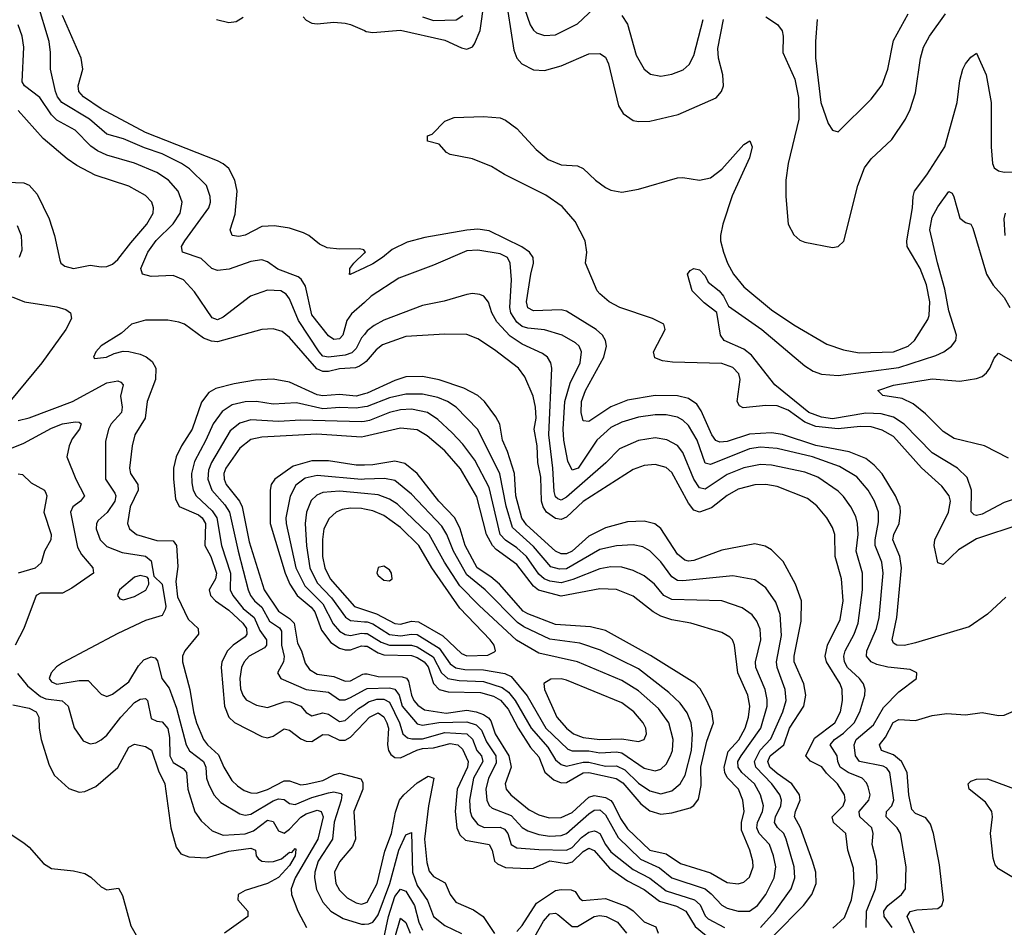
# Model space of a CAD drawing. Header units: inches. Extents: x 1305375 to 1407406, y 744550 to 841633.
# Tile 202 of 256: x 1328755 to 1332310, y 824291 to 827569. Entities that reach past the tile are written whole.
import ezdxf

# ---------------------------------------------------------------- set-up
doc = ezdxf.new("R2010")
doc.units = ezdxf.units.IN
doc.header["$MEASUREMENT"] = 0
doc.layers.add('B3822', color=7, linetype='Continuous')
doc.layers.add('B3832', color=7, linetype='Continuous')

msp = doc.modelspace()

# ---------------------------------------------------------------- linework, layer by layer
at = {"layer": 'B3822', "color": 5}
for points, elevation in [([(1330000, 826547.8), (1329953.8, 826506.2), (1329937, 826483), (1329922.6, 826430), (1329910, 826416), (1329890, 826414.3), (1329870, 826426.9), (1329810, 826503), (1329787.1, 826607.1), (1329772.1, 826632.1), (1329760.5, 826640.5), (1329687.9, 826667.9), (1329650, 826694.3), (1329630, 826701.5), (1329590, 826695.4), (1329512.1, 826667.9), (1329470, 826663.3), (1329449.3, 826670), (1329410, 826706.1), (1329343.1, 826730), (1329339.8, 826750), (1329351.2, 826770), (1329438.8, 826890), (1329444.6, 826910), (1329443.2, 826930), (1329429.9, 826970), (1329368.1, 827030), (1329339.6, 827050), (1329270, 827084.6), (1329205.7, 827105.7), (1329130, 827138.3), (1329070, 827155.7), (1329007.2, 827210), (1328906.9, 827270), (1328891.9, 827290), (1328884.2, 827310), (1328866.2, 827390), (1328866.4, 827450), (1328861.4, 827490), (1328819.7, 827630)], 1340), ([(1330000, 826734.8), (1329997.8, 826737.8), (1329981.7, 826741.7), (1329910, 826740.1), (1329865.4, 826745.4), (1329837.9, 826757.9), (1329799, 826790), (1329779.6, 826799.6), (1329730, 826815.8), (1329675, 826825), (1329630, 826822.3), (1329570, 826790.7), (1329546.4, 826786.4), (1329522.7, 826790), (1329515.8, 826810), (1329533.6, 826866.4), (1329540.4, 826950), (1329532.1, 826990), (1329510, 827031.1), (1329490, 827048.8), (1329470, 827059), (1329210, 827161.2), (1329050, 827247), (1328986.1, 827290), (1328969.2, 827310), (1328966.4, 827330), (1328983.2, 827390), (1328977, 827430), (1328910, 827584.2)], 1320), ([(1329465.7, 827570), (1329510, 827558.6), (1329537.5, 827562.5), (1329562.2, 827577.8)], 1320), ([(1329779, 827579), (1329790, 827567), (1329810, 827556.6), (1329830, 827554.3), (1329890, 827559.7), (1329930, 827556.6), (1329950, 827552.1), (1330000, 827529.9)], 1320), ([(1330000, 826432.2), (1329990, 826419.5), (1329970, 826381.9), (1329954.5, 826365.5), (1329930, 826357.5), (1329870, 826349.9), (1329850, 826353.7), (1329836.9, 826370), (1329762.2, 826482.2), (1329730, 826561), (1329717.3, 826577.3), (1329697.8, 826590), (1329650, 826592.1), (1329588.9, 826571.1), (1329490, 826494.8), (1329470, 826484.8), (1329450, 826491.8), (1329386.1, 826586.1), (1329347.1, 826630), (1329310, 826645.2), (1329230, 826642), (1329198.2, 826650), (1329192.3, 826670), (1329218.4, 826730), (1329247.9, 826772.1), (1329310, 826832.3), (1329334.9, 826870), (1329341.5, 826910), (1329327.7, 826950), (1329292.5, 826990), (1329250, 827017.7), (1329170, 827051), (1329070, 827079.9), (1329035.8, 827095.8), (1329012.8, 827112.8), (1328956.1, 827170), (1328890, 827206.6), (1328870, 827225.3), (1328828, 827288), (1328772.2, 827330), (1328764.8, 827344.8), (1328769.9, 827470), (1328764.5, 827510), (1328750, 827551)], 1360), ([(1328710, 826982.4), (1328770, 826979.7), (1328790, 826971.1), (1328818.4, 826938.4), (1328861.7, 826850), (1328881.5, 826790), (1328900.4, 826700.4), (1328904.2, 826690), (1328918.6, 826678.6), (1328950, 826670.3), (1329010, 826682.8), (1329050, 826676.2), (1329070, 826678.2), (1329090, 826686.2), (1329110, 826702.6), (1329156.3, 826763.7), (1329214.9, 826830), (1329237.5, 826870), (1329238.9, 826890), (1329232, 826910), (1329210, 826934.7), (1329150, 826967.6), (1329027.5, 827007.5), (1328962.1, 827042.1), (1328926.7, 827066.7), (1328840.5, 827140.5), (1328750, 827240.8)], 1380), ([(1328745.7, 826825.7), (1328760.1, 826790), (1328763.4, 826736.6), (1328753.4, 826710)], 1360), ([(1330000, 826673.3), (1329948.7, 826648.7), (1329944, 826650), (1329947.6, 826652.4), (1329947.6, 826670), (1329961.5, 826690), (1330000, 826726.6)], 1320), ([(1328728.5, 826568.5), (1328773, 826550), (1328890, 826532.3), (1328922.2, 826522.2), (1328939.2, 826510), (1328942.3, 826490), (1328921.7, 826450), (1328835, 826330), (1328719.8, 826190)], 1360), ([(1330000, 826329.9), (1329982.4, 826317.6), (1329968, 826312), (1329910, 826308.5), (1329870, 826298.8), (1329850, 826298.6), (1329827.7, 826307.7), (1329730, 826421.9), (1329702.5, 826442.5), (1329670, 826452.8), (1329630, 826450.4), (1329470, 826405.4), (1329447.8, 826407.8), (1329418.6, 826418.6), (1329350, 826469.1), (1329330, 826477.2), (1329290, 826483.4), (1329210, 826484), (1329159.5, 826470), (1329123.4, 826436.6), (1329050, 826391), (1329030.6, 826370), (1329022, 826350), (1329025.3, 826345.3), (1329068.7, 826350), (1329096.2, 826363.8), (1329128.5, 826371.5), (1329150, 826371.3), (1329190, 826361.7), (1329211.5, 826351.5), (1329234.2, 826334.2), (1329246.7, 826310), (1329245.3, 826270), (1329216, 826190), (1329208, 826130), (1329171.6, 826070), (1329160.9, 826030), (1329152.2, 825950), (1329156, 825930), (1329181.8, 825890), (1329182.7, 825870), (1329154.8, 825810), (1329145.2, 825750), (1329151.5, 825730), (1329177.6, 825710), (1329250, 825688.3), (1329310, 825686.5), (1329322.1, 825670), (1329326.3, 825593.7), (1329319.5, 825540.5), (1329324.6, 825484.6), (1329363.6, 825403.6), (1329399.8, 825370), (1329400.4, 825350), (1329351.7, 825290), (1329343, 825270), (1329343.3, 825250), (1329370, 825150.3), (1329383.2, 825070), (1329394.2, 825030), (1329419.4, 824970), (1329433.8, 824950), (1329473.6, 824913.6), (1329492.8, 824870), (1329521.8, 824821.8), (1329541.7, 824801.7), (1329565.9, 824785.9), (1329590, 824776.4), (1329610, 824775.3), (1329650, 824788.7), (1329710, 824820.7), (1329730, 824819.7), (1329770, 824805.9), (1329790, 824807.8), (1329850, 824821.2), (1329890, 824842.4), (1329910, 824848), (1329987.2, 824827.2), (1329993.8, 824813.8), (1329993.8, 824790), (1329961.6, 824710), (1329968.2, 824610), (1329957.1, 824582.9), (1329910, 824528.3), (1329892, 824490), (1329897.4, 824450), (1329910, 824425.5), (1329937.3, 824397.3), (1329970, 824379.3), (1329990, 824375.3), (1330000, 824379)], 1380), ([(1328750, 826122), (1328790, 826131.3), (1328946.3, 826190), (1329070, 826257.4), (1329110, 826265), (1329120.4, 826260.4), (1329128.4, 826250), (1329119, 826210), (1329125.5, 826170), (1329122.5, 826150), (1329085.4, 826110), (1329075.5, 826090), (1329065.4, 826045.4), (1329064.9, 825910), (1329099.2, 825859.2), (1329102.2, 825850), (1329098.6, 825830), (1329071.2, 825788.8), (1329039.2, 825760.8), (1329032.5, 825750), (1329031.2, 825730), (1329045.4, 825690), (1329070, 825666), (1329125.3, 825645.3), (1329210, 825631.8), (1329230, 825614.5), (1329239.3, 825559.3), (1329270.1, 825529.9), (1329282.6, 825450), (1329280.7, 825439.3), (1329270, 825417.6), (1329210, 825398.7), (1329110, 825352), (1328910, 825246.9), (1328888.2, 825231.8), (1328868.7, 825210), (1328862, 825190), (1328870, 825178), (1328890, 825169.1), (1328970, 825183.2), (1329003, 825183), (1329050, 825132.9), (1329070, 825125.4), (1329090, 825133.4), (1329150, 825178), (1329184.3, 825235.7), (1329203, 825257), (1329230, 825267.6), (1329244.5, 825264.5), (1329253.5, 825253.5), (1329268.6, 825190), (1329294.6, 825154.6), (1329322.1, 825082.1), (1329356.6, 824950), (1329368.5, 824928.5), (1329419.5, 824890), (1329427.6, 824870), (1329430.1, 824830.1), (1329437.5, 824810), (1329456.6, 824770), (1329481.6, 824741.6), (1329550, 824701.4), (1329570, 824696), (1329590, 824699.5), (1329670, 824747.9), (1329690, 824755), (1329710, 824753), (1329730, 824738), (1329750, 824735.1), (1329810, 824759.7), (1329870, 824776.7), (1329890, 824781), (1329914.5, 824774.5), (1329918.1, 824770), (1329916.5, 824750), (1329890.8, 824670.8), (1329885.2, 824610), (1329833.2, 824530), (1329820.8, 824490), (1329819.9, 824470), (1329827.6, 824427.6), (1329850, 824381.5), (1329878.9, 824350), (1329923.4, 824323.4), (1329990, 824302.4), (1330000, 824303.1)], 1360), ([(1330000, 826217.6), (1329970, 826209.7), (1329910, 826215.6), (1329850, 826210.2), (1329830, 826214.7), (1329730, 826259.6), (1329670, 826270.3), (1329607.2, 826267.2), (1329530, 826254.4), (1329463.2, 826236.8), (1329437.9, 826222.1), (1329411.7, 826188.3), (1329377.9, 826090), (1329339.2, 826030), (1329320.1, 825990), (1329310.1, 825950), (1329310.8, 825910), (1329318.1, 825838.1), (1329331.3, 825811.3), (1329400.7, 825780.7), (1329414.3, 825770), (1329426.2, 825750), (1329423.5, 825670), (1329445.9, 825630), (1329465.4, 825570), (1329462.8, 825550), (1329439, 825510), (1329444.8, 825490), (1329462.3, 825470), (1329510, 825436.5), (1329561.1, 825390), (1329573.8, 825370), (1329575.6, 825350), (1329570, 825339.9), (1329526.3, 825310), (1329505.8, 825290), (1329484.9, 825250), (1329482.9, 825230), (1329494.7, 825090), (1329510.1, 825050.1), (1329531, 825031), (1329630, 824979.8), (1329650, 824976), (1329670, 824981), (1329710, 825007.8), (1329730, 825002.9), (1329770, 824971.8), (1329790, 824963.3), (1329810, 824962.7), (1329850, 824987.3), (1329870, 824986.7), (1329910, 824967.4), (1329930, 824966.7), (1329950, 824978.3), (1330000, 825031.1)], 1420), ([(1330000, 826170.7), (1329970, 826165.8), (1329911.8, 826168.2), (1329850, 826164), (1329754.6, 826185.4), (1329670, 826180.3), (1329610, 826189.6), (1329570, 826189.3), (1329522.3, 826177.7), (1329486.5, 826153.5), (1329453.6, 826110), (1329427.8, 826050), (1329386.6, 825973.4), (1329375.8, 825930), (1329376.5, 825896.5), (1329381.9, 825870), (1329392, 825850), (1329450, 825795.5), (1329466.8, 825770), (1329484.2, 825670), (1329517.1, 825570), (1329515.7, 825510), (1329525, 825490), (1329562.5, 825442.6), (1329602.2, 825410), (1329622.7, 825362.7), (1329646.7, 825330), (1329646.4, 825310), (1329639.1, 825300.9), (1329583.5, 825270), (1329565.6, 825250), (1329556.3, 825230), (1329550.1, 825190), (1329553.1, 825153.1), (1329560.8, 825130), (1329572.7, 825112.7), (1329610, 825093.3), (1329650, 825084.7), (1329710, 825105.3), (1329730, 825106.4), (1329770.5, 825090.5), (1329790, 825066.7), (1329810, 825054.4), (1329850, 825065.8), (1329870, 825060.5), (1329910, 825034.8), (1329930, 825038.7), (1329979, 825081), (1330000, 825095.3)], 1440), ([(1328690, 826007.7), (1328770, 826040.1), (1328870, 826094.4), (1328909.4, 826109.4), (1328956.2, 826116.2), (1328970, 826115.9), (1328976.9, 826110), (1328970.8, 826090), (1328945.2, 826054.8), (1328933.4, 826030), (1328926, 825990), (1328957.7, 825910), (1328988.8, 825850), (1328975, 825830), (1328947.6, 825810), (1328938.9, 825790), (1328964, 825664), (1328978.1, 825638.1), (1329019.3, 825590), (1329021.5, 825570), (1328944.1, 825515.9), (1328910, 825498.5), (1328830, 825497.4), (1328815.3, 825490), (1328769.7, 825370), (1328738.9, 825310)], 1340), ([(1330000, 826118.4), (1329990, 826116.5), (1329770, 826123.2), (1329690, 826117.6), (1329590, 826124), (1329550, 826112), (1329515.2, 826084.8), (1329447.3, 825970), (1329437.5, 825942.5), (1329434.8, 825910), (1329449.4, 825870), (1329496.4, 825816.4), (1329512.6, 825790), (1329544.1, 825650), (1329579.8, 825510), (1329588.5, 825490), (1329603.3, 825470), (1329630, 825447), (1329657.2, 825397.2), (1329693.1, 825373.1), (1329700.3, 825360.3), (1329700.9, 825310), (1329710.4, 825269.6), (1329707.4, 825250), (1329686, 825210), (1329697.7, 825190), (1329790, 825150.4), (1329870, 825140.1), (1329910, 825112.8), (1329930, 825113.1), (1329950, 825121), (1330000, 825148.4)], 1460), ([(1330000, 826064.1), (1329990, 826061.8), (1329828.1, 826071.9), (1329630, 826061.2), (1329590, 826053), (1329550, 826021.9), (1329499.9, 825950), (1329492.6, 825930), (1329493.4, 825910), (1329501.3, 825890), (1329548.8, 825830), (1329559.2, 825810), (1329583.5, 825683.5), (1329637.7, 825510), (1329690, 825433.4), (1329730, 825406.8), (1329746.5, 825390), (1329758, 825318), (1329772.3, 825290), (1329785.6, 825245.6), (1329802.3, 825222.3), (1329830, 825205.5), (1329890, 825197.3), (1329930, 825180.2), (1329950, 825181.6), (1329994, 825206), (1330000, 825206.3)], 1480), ([(1330000, 825960.5), (1329970, 825959.8), (1329870, 825975.7), (1329810, 825975.6), (1329742.8, 825957.2), (1329677, 825910), (1329663.8, 825890), (1329660.3, 825870), (1329659.7, 825750), (1329713.8, 825570), (1329731.3, 825530), (1329756.9, 825490), (1329807.7, 825447.7), (1329821.6, 825430), (1329844.8, 825364.8), (1329879.3, 825319.3), (1329910, 825298.8), (1329930, 825292.8), (1329950, 825293.6), (1329990, 825307.4), (1330000, 825306.8)], 1520), ([(1328750, 825929.1), (1328766, 825926), (1328796.5, 825896.5), (1328844.4, 825870), (1328850, 825859.3), (1328853, 825850), (1328842, 825790), (1328868.9, 825710), (1328867.2, 825690), (1328844.9, 825650), (1328832.3, 825607.7), (1328811.6, 825588.4), (1328749.7, 825570.3)], 1320), ([(1330000, 825909.1), (1329990, 825908.7), (1329830, 825922.9), (1329786.4, 825913.6), (1329752.5, 825887.5), (1329731.5, 825848.5), (1329716.4, 825770), (1329717, 825750), (1329752.8, 825590), (1329784.6, 825524.6), (1329850, 825459.6), (1329887.8, 825387.8), (1329910, 825361.3), (1329930, 825348.3), (1329950, 825345.1), (1329990, 825353.5), (1330000, 825352.9)], 1540), ([(1330000, 825857.9), (1329910, 825866.6), (1329850, 825861.6), (1329827.9, 825852.1), (1329807.6, 825832.4), (1329790.8, 825790), (1329786.4, 825750), (1329791.3, 825668.7), (1329803.5, 825590), (1329830, 825535), (1329880.6, 825480.6), (1329931.2, 825411.2), (1329950, 825399.5), (1330000, 825394.9)], 1560), ([(1330000, 825801.2), (1329990, 825803.4), (1329950, 825805.4), (1329920.2, 825799.8), (1329897.8, 825790), (1329872.5, 825767.5), (1329854.1, 825730), (1329848.2, 825691.8), (1329848.9, 825630), (1329857, 825590), (1329876.2, 825550), (1329963.8, 825450), (1330000, 825437.9)], 1580), ([(1328747.6, 825207.6), (1328783.9, 825163.9), (1328830, 825124.7), (1328850, 825115.9), (1328908.7, 825108.7), (1328930, 825090.2), (1328951.6, 825011.6), (1328984.2, 824964.2), (1329010, 824953.7), (1329030, 824957.8), (1329050, 824968.7), (1329070, 824984.6), (1329121.1, 825050), (1329170, 825103.3), (1329190, 825115.4), (1329210, 825118), (1329217.1, 825110), (1329230, 825045.4), (1329250, 825035.7), (1329270, 825033.2), (1329290, 825009.3), (1329296.6, 824976.6), (1329297.1, 824910), (1329310, 824887), (1329345.4, 824865.4), (1329358.2, 824850), (1329362, 824790), (1329388, 824708), (1329410, 824676.3), (1329450, 824639.4), (1329490, 824623.7), (1329570, 824628.3), (1329600.1, 824639.9), (1329650, 824677.8), (1329670, 824673.2), (1329690, 824639.5), (1329710, 824631.4), (1329730, 824645.4), (1329770, 824688.9), (1329790, 824701.6), (1329830, 824713.9), (1329843.9, 824710), (1329851, 824690), (1329831.8, 824610), (1329749.8, 824470), (1329735.4, 824430), (1329737.1, 824410), (1329760.1, 824350), (1329791.1, 824291.1)], 1340), ([(1328730, 825095.3), (1328790, 825082.8), (1328815, 825070), (1328824.8, 825050), (1328825.9, 825010), (1328833.2, 824970), (1328860, 824880), (1328880.4, 824840.4), (1328933, 824793), (1328970, 824779.8), (1328990, 824781.4), (1329030, 824799.8), (1329110, 824868.7), (1329150, 824942.3), (1329170, 824952.1), (1329210, 824944.8), (1329231.3, 824931.3), (1329256.8, 824856.8), (1329279.9, 824810), (1329300.6, 824650), (1329320.6, 824580.6), (1329336.6, 824556.6), (1329365.9, 824545.9), (1329430, 824542.2), (1329510, 824565.8), (1329590, 824576.6), (1329606.2, 824570), (1329609, 824550), (1329618.2, 824538.2), (1329630.1, 824530.1), (1329652.7, 824527.3), (1329671.5, 824528.5), (1329701.2, 824538.8), (1329730, 824562.1), (1329738, 824562), (1329750, 824575.8), (1329752.5, 824572.5), (1329750.1, 824550), (1329730, 824514.7), (1329690, 824471.1), (1329650, 824449.3), (1329570, 824424.8), (1329544.3, 824410), (1329543.2, 824390), (1329578.8, 824350), (1329578.6, 824330), (1329494.6, 824270)], 1320), ([(1328714.1, 824634.1), (1328770, 824596.8), (1328790, 824580.6), (1328841.2, 824521.2), (1328870, 824503.8), (1328950, 824495.5), (1328990, 824485.3), (1329012.6, 824472.6), (1329050, 824437.8), (1329070, 824426.2), (1329112.5, 824432.5), (1329126.1, 824406.1), (1329156.9, 824296.9), (1329185.9, 824245.9)], 1280)]:
    msp.add_lwpolyline(points, dxfattribs=dict(at, elevation=elevation))
at = {"layer": 'B3822', "color": 5, "elevation": 1360}
msp.add_lwpolyline([(1329190, 825561.2), (1329170, 825555.7), (1329115.8, 825510), (1329108.2, 825490), (1329117.3, 825477.3), (1329130, 825474.3), (1329170, 825486.3), (1329210.9, 825509.1), (1329221.2, 825530), (1329221, 825550), (1329215.9, 825555.9)], close=True, dxfattribs=at)
at = {"layer": 'B3832', "color": 5}
for points, elevation in [([(1330506.7, 827670), (1330539.3, 827459.3), (1330550, 827430.2), (1330568.1, 827410), (1330610, 827387.5), (1330650, 827385.6), (1330710, 827402.6), (1330810, 827446.2), (1330850, 827447.3), (1330870, 827434), (1330880.9, 827410), (1330917.9, 827257.9), (1330934.9, 827230), (1330970, 827205.2), (1330990, 827201), (1331030, 827202.5), (1331132.9, 827227.1), (1331270, 827287), (1331289.8, 827310), (1331296.4, 827330), (1331294.7, 827370), (1331278.6, 827430), (1331275.6, 827464.4), (1331296.5, 827570)], 1320), ([(1330000, 827529.9), (1330006.9, 827526.9), (1330030, 827523), (1330130, 827530.8), (1330290, 827495.4), (1330350, 827466.8), (1330370, 827462.6), (1330390, 827471.5), (1330397.8, 827482.2), (1330418.1, 827530), (1330432, 827632)], 1320), ([(1330578, 827610), (1330598.5, 827550), (1330610, 827531), (1330621.6, 827521.6), (1330650, 827511.4), (1330690, 827514.2), (1330770, 827553.6), (1330830, 827611.1)], 1340), ([(1330210, 827579.7), (1330250, 827565.8), (1330331.5, 827568.5), (1330355.4, 827584.6)], 1340), ([(1330930, 827583.8), (1330950, 827552.4), (1330981.3, 827441.3), (1331010, 827390.3), (1331032.4, 827372.4), (1331070, 827365.2), (1331110, 827372.7), (1331151.5, 827388.5), (1331172.5, 827407.5), (1331190, 827439.5), (1331223.4, 827570)], 1340), ([(1331450, 827578.9), (1331491.7, 827551.7), (1331508.5, 827528.5), (1331512.5, 827510), (1331511.3, 827450), (1331553.8, 827353.8), (1331567.9, 827287.9), (1331568.5, 827210), (1331530.1, 827050.1), (1331521.9, 826990), (1331521.5, 826930), (1331530.2, 826830), (1331550, 826792.4), (1331572.4, 826772.4), (1331590, 826765.3), (1331690, 826746), (1331710, 826750.4), (1331730.7, 826769.3), (1331782, 826970), (1331805.4, 827034.6), (1331830, 827066.8), (1331903.9, 827136.1), (1331953.6, 827210), (1331970, 827244.2), (1331990, 827304.9), (1332007.5, 827430), (1332018.6, 827470), (1332040.2, 827510), (1332097.6, 827590)], 1320), ([(1331634.7, 827570), (1331628.3, 827490), (1331628.9, 827431.1), (1331647.5, 827270), (1331674.6, 827194.6), (1331690, 827170.4), (1331710, 827164.2), (1331830, 827281.5), (1331870, 827333.7), (1331890, 827390.5), (1331910, 827493.7), (1331963.9, 827590)], 1340), ([(1332370, 825747.5), (1332210, 825693.7), (1332145.4, 825654.6), (1332090, 825601.8), (1332070, 825607.8), (1332057.4, 825670), (1332059.3, 825690), (1332109.1, 825790), (1332115.8, 825830), (1332110.9, 825850), (1332084.5, 825884.5), (1332011.1, 825951.1), (1331910, 826063.5), (1331870, 826087.1), (1331830, 826098.8), (1331790, 826100.1), (1331710, 826090.9), (1331630, 826099.5), (1331590, 826115.7), (1331530, 826159.3), (1331490, 826174.6), (1331450, 826175.8), (1331367.9, 826167.9), (1331354.5, 826174.5), (1331345.6, 826190), (1331356.2, 826270), (1331351.7, 826290), (1331330, 826313.4), (1331290, 826327.2), (1331111.9, 826331.9), (1331076.6, 826336.6), (1331048.2, 826348.2), (1331044.4, 826370), (1331085.8, 826450), (1331081.7, 826470), (1331039.7, 826490), (1330922.7, 826530), (1330883.4, 826550), (1330850, 826578.4), (1330840.2, 826590), (1330797.8, 826690), (1330803.4, 826730), (1330797.5, 826770), (1330760.6, 826840.6), (1330714.2, 826894.2), (1330655.6, 826935.6), (1330505.8, 827010), (1330458.7, 827038.7), (1330390, 827066.6), (1330310, 827082), (1330297, 827090), (1330270, 827119.3), (1330228, 827130), (1330228, 827150), (1330244.1, 827155.9), (1330290, 827202.8), (1330323.7, 827216.3), (1330430, 827219.5), (1330490, 827214.3), (1330510, 827205.8), (1330550, 827175.8), (1330620.4, 827100.4), (1330663.8, 827063.8), (1330710, 827044.5), (1330770, 827041.3), (1330790, 827031.6), (1330834, 826990), (1330870, 826963.6), (1330890, 826953.5), (1330930, 826946), (1330990, 826956.4), (1331130, 826998.5), (1331150, 826999.3), (1331210, 826989.5), (1331250, 826998), (1331290.3, 827029.7), (1331370, 827118.3), (1331391.7, 827131.7), (1331399.6, 827110), (1331390.7, 827070.7), (1331327.3, 826932.7), (1331294.3, 826830), (1331285.9, 826790), (1331286.2, 826770), (1331296.8, 826730), (1331311.2, 826690), (1331332.1, 826650), (1331370, 826604.4), (1331470, 826521.7), (1331550, 826467.5), (1331670, 826397), (1331730, 826376.8), (1331786.1, 826366.1), (1331910, 826369), (1331962.9, 826390), (1331986.5, 826410), (1332033.9, 826486.1), (1332038.8, 826501.2), (1332041.2, 826550), (1332030, 826612.1), (1332006.3, 826670), (1331959.2, 826750), (1331958.3, 826770), (1331979.1, 826890), (1331980.9, 826930), (1331986.1, 826950), (1332031, 827009), (1332095.7, 827110), (1332140.5, 827270), (1332149.5, 827350), (1332160.6, 827390), (1332170, 827410.2), (1332190, 827433.4), (1332210, 827447.7), (1332245.2, 827370), (1332263.4, 827270), (1332262.7, 827110), (1332267.4, 827050), (1332274.4, 827034.4), (1332290, 827022.8), (1332310, 827018.6), (1332401, 827021)], 1280), ([(1332390, 825852.2), (1332310, 825826), (1332230, 825783.4), (1332210, 825778.4), (1332201.4, 825781.4), (1332191.2, 825791.2), (1332192.3, 825870), (1332176, 825916), (1332141.3, 825950), (1332050, 826005.3), (1331948.9, 826108.9), (1331910, 826133), (1331866.2, 826146.2), (1331810, 826147.5), (1331690, 826127.7), (1331650, 826133.2), (1331604.5, 826150), (1331482.5, 826250), (1331398.1, 826358.1), (1331370, 826379.7), (1331298.5, 826410), (1331285.8, 826430), (1331272.1, 826512.1), (1331226.2, 826546.2), (1331183.7, 826590), (1331166.6, 826650), (1331176.6, 826663.4), (1331190, 826670.4), (1331210, 826665.5), (1331230, 826644), (1331240.8, 826620.8), (1331280.7, 826590), (1331296.6, 826570), (1331314.2, 826534.2), (1331435.5, 826450), (1331590, 826319.1), (1331620.2, 826300.2), (1331650, 826288.8), (1331710, 826283.8), (1331930, 826313.4), (1332063.6, 826356.4), (1332092, 826370), (1332119.3, 826390), (1332135, 826410), (1332138.3, 826430), (1332110, 826518), (1332096.3, 826596.3), (1332068.7, 826691.3), (1332042, 826810), (1332050, 826855.5), (1332070, 826893), (1332110, 826948.2), (1332122.5, 826942.5), (1332128.8, 826928.8), (1332150, 826852.7), (1332170, 826836.4), (1332190, 826830.5), (1332196.7, 826816.7), (1332246, 826650), (1332269.7, 826609.7), (1332310, 826565.4), (1332330, 826530.2)], 1260), ([(1332314, 826870), (1332308.9, 826850), (1332312.7, 826790)], 1280), ([(1332316, 825484), (1332250, 825422.6), (1332183.5, 825376.5), (1331990, 825318.1), (1331950, 825309.3), (1331922, 825310), (1331910, 825317.8), (1331905, 825330), (1331922.3, 825410), (1331939.1, 825590), (1331933.5, 825630), (1331908, 825690), (1331911.6, 825710), (1331930.7, 825750), (1331936.2, 825790), (1331934.2, 825810), (1331918, 825850), (1331870, 825928.7), (1331840.7, 825960.7), (1331810, 825983.8), (1331750, 826008.4), (1331630, 826030.8), (1331510, 826071.2), (1331470, 826077.6), (1331390, 826072.4), (1331310, 826045.7), (1331283.7, 826043.7), (1331269.2, 826049.2), (1331254.2, 826070), (1331216.1, 826156.1), (1331200.5, 826180.5), (1331170, 826200.5), (1331130, 826210.3), (1331050, 826211.5), (1330950, 826195.3), (1330889.4, 826170.6), (1330810, 826118.2), (1330790, 826120.9), (1330782.5, 826150), (1330783.8, 826190), (1330798.8, 826230), (1330864.5, 826350), (1330874.3, 826390), (1330870.9, 826410.9), (1330859.6, 826430), (1330836.4, 826450), (1330730, 826516.7), (1330710, 826521.2), (1330610, 826517.4), (1330590, 826528.7), (1330585.7, 826550), (1330600.4, 826650), (1330611, 826690), (1330609.1, 826710), (1330595.9, 826730), (1330568.8, 826748.8), (1330450, 826806.3), (1330410, 826812.3), (1330370, 826809), (1330218, 826782), (1330154.2, 826765.8), (1330100.4, 826739.6), (1330065.5, 826710), (1330030, 826687.7), (1330000, 826673.3)], 1320), ([(1331905.5, 824290), (1331876.6, 824330), (1331876, 824350), (1331889.8, 824370.2), (1331939.1, 824410), (1331953.5, 824430), (1331955.8, 824510), (1331935.2, 824630), (1331923.9, 824650), (1331884.3, 824690), (1331885.3, 824710), (1331904.5, 824730), (1331911.5, 824750), (1331897.1, 824850), (1331885.9, 824865.9), (1331873.1, 824873.1), (1331788.2, 824890), (1331773.6, 824910), (1331767.8, 824950), (1331775.3, 824970), (1331837.7, 825022.3), (1331874.8, 825085.2), (1331930, 825141.1), (1331993, 825190), (1331995.1, 825210), (1331970, 825222), (1331890, 825230.8), (1331850, 825240.3), (1331829.9, 825250), (1331813.2, 825270), (1331814.7, 825290), (1331848.9, 825370), (1331858.3, 825410), (1331873.4, 825570), (1331868.4, 825610), (1331844.7, 825670), (1331844.3, 825690), (1331856.1, 825756.1), (1331855.7, 825790), (1331841.9, 825830), (1331819.4, 825870), (1331777.7, 825917.7), (1331715, 825955), (1331618.4, 825990), (1331490, 826020.8), (1331430, 826025.1), (1331390, 826019.1), (1331250, 825962.7), (1331230, 825967.7), (1331201.8, 826050), (1331170, 826102.9), (1331150, 826122.2), (1331130, 826133.5), (1331090, 826142.2), (1331050, 826142.5), (1330990, 826133.1), (1330930, 826115.5), (1330890, 826096), (1330838.9, 826050), (1330771.7, 825950), (1330750, 825941.9), (1330734.2, 825974.2), (1330719.8, 826050), (1330717.7, 826090), (1330723.5, 826190), (1330743.2, 826256.8), (1330779.2, 826330), (1330784.2, 826370), (1330775.4, 826390), (1330762.2, 826402.2), (1330714, 826430), (1330650, 826449.1), (1330590, 826454.9), (1330570, 826460.8), (1330550, 826476.1), (1330528.7, 826510), (1330524.5, 826530), (1330531.4, 826630), (1330526.5, 826690), (1330517, 826710), (1330490, 826723.8), (1330410, 826737.2), (1330370, 826734.6), (1330250, 826682), (1330124.8, 826635.2), (1330024.7, 826570), (1330000, 826547.8)], 1340), ([(1330000, 826726.6), (1330003.6, 826730), (1330000, 826734.8)], 1320), ([(1331812.2, 824290), (1331813.5, 824350), (1331845.4, 824430), (1331851.9, 824470), (1331848.9, 824530), (1331832.9, 824590), (1331836.4, 824630), (1331832.5, 824650), (1331789.4, 824690), (1331786.9, 824706.9), (1331786.7, 824710), (1331821.1, 824750), (1331825.6, 824770), (1331818.4, 824798.4), (1331812.6, 824812.6), (1331797, 824830), (1331746.6, 824850), (1331717.4, 824870), (1331709.3, 824890), (1331707.5, 824910), (1331681.5, 824950), (1331697.5, 824970), (1331730, 824992.1), (1331767.9, 825030), (1331789.2, 825070), (1331806.4, 825130), (1331807.5, 825150), (1331802.2, 825170), (1331787.4, 825190), (1331744.1, 825230), (1331733.7, 825250), (1331731, 825270), (1331735.3, 825290), (1331768.1, 825350), (1331783.4, 825390), (1331798.4, 825510), (1331799, 825570), (1331775.7, 825650), (1331782.3, 825710), (1331780.3, 825750), (1331774.6, 825774.6), (1331756.4, 825810), (1331730, 825847.6), (1331710, 825866.8), (1331637, 825917), (1331590, 825935.4), (1331470, 825960.8), (1331430, 825962.8), (1331370, 825951.2), (1331310, 825926.1), (1331230, 825873), (1331210, 825878), (1331190, 825909.9), (1331150, 826005.6), (1331130.8, 826030.8), (1331092.3, 826052.3), (1331050, 826059.5), (1330990, 826049.5), (1330921.3, 826018.7), (1330871.2, 825968.8), (1330730, 825845.2), (1330710, 825834.1), (1330698.6, 825838.6), (1330690, 825845.7), (1330685.5, 825865.5), (1330680.7, 825950), (1330665.4, 826070), (1330676.9, 826310), (1330673.5, 826330), (1330660.6, 826350), (1330643.3, 826363.3), (1330570, 826396.7), (1330526.4, 826426.4), (1330478, 826478), (1330460.6, 826510), (1330448.4, 826548.4), (1330431, 826571), (1330417.1, 826577.1), (1330390, 826580.2), (1330370, 826577), (1330287.9, 826552.1), (1330210, 826537.3), (1330070, 826484.3), (1330035, 826465), (1330010, 826444.8), (1330000, 826432.2)], 1360), ([(1331691.3, 824288.7), (1331733.2, 824326.8), (1331758.3, 824390), (1331768.2, 824450), (1331765.4, 824505.4), (1331746, 824570), (1331738.6, 824630), (1331694.3, 824670), (1331689.5, 824690), (1331728.2, 824730), (1331735.6, 824750), (1331733, 824770), (1331708.5, 824810), (1331668.4, 824848.4), (1331651.2, 824871.2), (1331610.8, 824890.8), (1331593.7, 824910), (1331625.1, 824974.9), (1331699, 825030), (1331719.3, 825070), (1331726.8, 825110), (1331724.6, 825150), (1331718.1, 825170), (1331668.8, 825250), (1331663.3, 825270), (1331671.5, 825310), (1331717.4, 825402.6), (1331728.2, 825470), (1331723.1, 825550), (1331699.6, 825630), (1331698.2, 825710), (1331690, 825735.6), (1331670, 825770.6), (1331633.9, 825813.9), (1331599.8, 825839.8), (1331490, 825883.5), (1331450, 825890.7), (1331410, 825889.1), (1331350, 825873), (1331310, 825850.3), (1331253.5, 825806.5), (1331210, 825790.7), (1331190, 825798), (1331170, 825822.9), (1331110, 825933.7), (1331090, 825951.6), (1331050, 825963.1), (1331010, 825959.6), (1330970, 825944.5), (1330790, 825828.9), (1330730, 825772.5), (1330710, 825763.6), (1330690, 825767.4), (1330657.8, 825790), (1330645.1, 825810), (1330639.3, 825830), (1330637.1, 825917.1), (1330626.5, 825970), (1330623.7, 826030), (1330612.7, 826090), (1330619.9, 826130), (1330618, 826170), (1330609, 826209), (1330579.5, 826279.5), (1330556.8, 826310), (1330470, 826376.6), (1330410, 826415.9), (1330370, 826431.8), (1330290, 826433.7), (1330150, 826424.8), (1330065.3, 826394.7), (1330043, 826377), (1330005.9, 826334.1), (1330000, 826329.9)], 1380), ([(1332325.9, 825985.9), (1332239.5, 826030), (1332130, 826056.2), (1332090, 826082), (1332025.8, 826145.8), (1331981.9, 826181.9), (1331941.5, 826201.5), (1331871.8, 826211.8), (1331854, 826230), (1331910, 826249.4), (1332050, 826272.6), (1332150, 826264), (1332210, 826272.7), (1332230, 826280.2), (1332246.2, 826293.8), (1332258.4, 826310), (1332273.4, 826346.6), (1332290, 826365.3), (1332410, 826296.4)], 1240), ([(1331478.7, 824261.3), (1331585, 824370), (1331615, 824410), (1331631.1, 824450), (1331629.5, 824490), (1331618.5, 824530), (1331574.5, 824650), (1331553.1, 824690), (1331556.8, 824710), (1331573.9, 824750), (1331570.6, 824770), (1331543.8, 824810), (1331490, 824846.4), (1331464.3, 824870), (1331456.5, 824890), (1331464.9, 824910), (1331514.8, 824950), (1331535.4, 825010), (1331586.5, 825090), (1331594.4, 825130), (1331587.1, 825170), (1331552.3, 825250), (1331551.9, 825270), (1331577.4, 825397.4), (1331577.8, 825470), (1331556.9, 825530), (1331512.6, 825612.6), (1331470, 825654.3), (1331447.3, 825667.3), (1331410, 825675.9), (1331290, 825653.7), (1331190, 825616.2), (1331170, 825613.2), (1331156.7, 825616.7), (1331130, 825638.8), (1331070, 825731.7), (1331048.4, 825748.4), (1331010, 825758.5), (1330950, 825756.2), (1330870, 825733.6), (1330810, 825703.5), (1330750, 825650.2), (1330730, 825640.5), (1330710, 825639.9), (1330690, 825649.3), (1330584.7, 825744.7), (1330568.9, 825768.9), (1330546.2, 825850), (1330541.5, 825930), (1330517.1, 826010), (1330499.1, 826050), (1330488.4, 826108.4), (1330474.4, 826134.4), (1330433.1, 826190), (1330410, 826212.2), (1330358.8, 826238.8), (1330270, 826268.5), (1330210, 826280.6), (1330150, 826279.4), (1330110, 826266.5), (1330010, 826220.2), (1330000, 826217.6)], 1420), ([(1331430, 824290.5), (1331483.6, 824350), (1331541.3, 824430), (1331554.5, 824470), (1331551.3, 824510), (1331523, 824610), (1331513.9, 824630), (1331491.7, 824651.7), (1331480.5, 824670), (1331483.8, 824690), (1331503.3, 824730), (1331505.9, 824750), (1331500.1, 824770), (1331471.3, 824810), (1331413.1, 824870), (1331408.9, 824890), (1331428.4, 824931.6), (1331467.6, 824972.4), (1331511.2, 825070), (1331522.9, 825110), (1331519.4, 825150), (1331490.7, 825230), (1331487.5, 825250), (1331505.4, 825345.4), (1331501, 825421), (1331485.9, 825465.9), (1331450, 825517.8), (1331410, 825546), (1331330, 825560.9), (1331150, 825542.5), (1331130, 825544.3), (1331110, 825557.3), (1331070, 825611.5), (1331030, 825650.4), (1331005.4, 825665.4), (1330970, 825673), (1330910, 825669.5), (1330850, 825655.2), (1330730, 825586.1), (1330704.1, 825584.1), (1330673.4, 825593.4), (1330610, 825666.6), (1330535.3, 825735.3), (1330511.6, 825811.6), (1330489.5, 825929.5), (1330409.3, 826089.3), (1330331.8, 826170), (1330300.6, 826190), (1330264.7, 826204.7), (1330210, 826216.6), (1330150, 826217.1), (1330090, 826203), (1330010, 826172.4), (1330000, 826170.7)], 1440), ([(1330000, 825148.4), (1330010, 825153.9), (1330090, 825156.1), (1330110, 825151.9), (1330125, 825130), (1330136.2, 825090), (1330190, 825026.3), (1330210, 825020.7), (1330268.6, 825031.4), (1330370, 825033.8), (1330403, 825023), (1330423.2, 825003.2), (1330441.4, 824961.4), (1330475, 824910), (1330475.4, 824884.6), (1330447.5, 824830), (1330439, 824790), (1330442.2, 824750), (1330450.7, 824730.7), (1330461.2, 824721.2), (1330530, 824695.1), (1330570, 824651.4), (1330590, 824639.9), (1330630, 824626.4), (1330670, 824620.2), (1330710, 824623.1), (1330730, 824630.4), (1330810, 824700.6), (1330830, 824714), (1330850, 824715), (1330870, 824697.9), (1330915.9, 824615.9), (1330996.9, 824536.9), (1331066, 824506), (1331110.1, 824470), (1331230, 824429.7), (1331252.5, 824412.5), (1331290, 824371), (1331310, 824360.8), (1331350, 824349.2), (1331390, 824349.6), (1331419.4, 824370), (1331450, 824410.1), (1331479.7, 824470), (1331485.6, 824510), (1331477.3, 824550), (1331462.4, 824590), (1331425.8, 824630), (1331416.4, 824650), (1331419.1, 824670), (1331437.9, 824710), (1331441.1, 824730), (1331430.6, 824770), (1331408.2, 824810), (1331362.9, 824850), (1331349, 824870), (1331348.9, 824890), (1331359.9, 824910), (1331431.2, 825010), (1331453.7, 825090), (1331454, 825114), (1331446.5, 825150), (1331413.2, 825230), (1331412.4, 825250), (1331431.5, 825330), (1331428.4, 825368.4), (1331417.4, 825397.4), (1331400.1, 825420.1), (1331364.5, 825444.5), (1331290, 825469.9), (1331110, 825475), (1331081.7, 825490), (1331047.1, 825530), (1331010, 825560.4), (1330970, 825580.4), (1330930, 825592), (1330890, 825593.3), (1330850, 825585.7), (1330753.1, 825546.9), (1330710, 825535.2), (1330670, 825541.1), (1330649.3, 825549.3), (1330630, 825566.2), (1330585.2, 825630), (1330550, 825661.5), (1330509.1, 825689.1), (1330490.5, 825710), (1330450, 825879.8), (1330398.8, 825978.8), (1330355.8, 826035.8), (1330316.5, 826076.5), (1330265.6, 826125.6), (1330227.8, 826150), (1330170, 826162.1), (1330130, 826160.1), (1330090, 826150.5), (1330018.1, 826121.9), (1330000, 826118.4)], 1460), ([(1330000, 825206.3), (1330010, 825206.9), (1330050, 825196.8), (1330136.3, 825196.3), (1330151.6, 825191.6), (1330159.7, 825179.7), (1330169.6, 825130), (1330179, 825110), (1330193.2, 825093.2), (1330216.6, 825076.6), (1330295, 825065), (1330370, 825075), (1330403.5, 825070), (1330430, 825060.4), (1330448.2, 825048.2), (1330456.5, 825036.5), (1330472.7, 824990), (1330521.8, 824910), (1330529.4, 824870), (1330507.8, 824810), (1330512.2, 824790), (1330528.9, 824770), (1330595.4, 824715.4), (1330630, 824697.7), (1330667.2, 824687.2), (1330710, 824687.5), (1330750, 824705.8), (1330810, 824760.9), (1330830, 824767.3), (1330870, 824760), (1330889.2, 824749.2), (1330897.9, 824737.9), (1330924.3, 824684.3), (1330950, 824646.5), (1331030, 824570.4), (1331090, 824556.7), (1331141.6, 824521.6), (1331250, 824488.2), (1331310, 824453.7), (1331350, 824448.4), (1331370, 824454.4), (1331390, 824472.6), (1331403.2, 824510), (1331402.6, 824530), (1331391.2, 824570), (1331361.7, 824641.7), (1331361.4, 824670), (1331371.7, 824710), (1331366.8, 824750), (1331351, 824790), (1331310, 824832.8), (1331300.8, 824850), (1331298.8, 824870), (1331313.8, 824926.2), (1331352, 824968), (1331374.8, 825010), (1331387.2, 825050), (1331392.1, 825090), (1331384.7, 825130), (1331348.2, 825210), (1331336.1, 825310), (1331329.3, 825329.3), (1331319.4, 825339.4), (1331290, 825356.3), (1331178.9, 825390), (1331110, 825401.8), (1331070, 825414.6), (1331042.6, 825430), (1330970, 825487.5), (1330910, 825511.1), (1330850, 825513.6), (1330710, 825487.3), (1330628.4, 825508.4), (1330610, 825523.2), (1330550, 825601.2), (1330475.2, 825655.2), (1330462.7, 825670), (1330441.2, 825710), (1330406.2, 825846.2), (1330346.5, 825946.5), (1330290, 826012), (1330226.1, 826066.1), (1330190, 826087.5), (1330130, 826093.7), (1330000, 826064.1)], 1480), ([(1330000, 825306.8), (1330010, 825306.1), (1330050, 825282), (1330070, 825275.5), (1330170, 825272.7), (1330190, 825265.7), (1330215.5, 825250), (1330230, 825232.1), (1330250, 825172), (1330270.4, 825150.4), (1330301.9, 825141.9), (1330418.8, 825138.8), (1330465.9, 825125.9), (1330491, 825111), (1330518.7, 825078.7), (1330554.6, 825010), (1330600.3, 824940.3), (1330630, 824907.5), (1330651.9, 824851.9), (1330683.5, 824823.5), (1330710, 824813), (1330730, 824813.8), (1330790, 824849.4), (1330810, 824850.8), (1330909.1, 824829.1), (1330933.3, 824813.3), (1330997.6, 824737.6), (1331030, 824712.5), (1331070, 824699.5), (1331110, 824704.3), (1331176.8, 824723.2), (1331190, 824730.9), (1331206.3, 824753.7), (1331216.2, 824803.8), (1331215, 824870), (1331236.1, 824963.9), (1331260.8, 825030), (1331254, 825070), (1331234.4, 825114.4), (1331212.7, 825152.7), (1331193.2, 825173.2), (1331033.4, 825273.4), (1330870, 825363.1), (1330815.9, 825375.9), (1330690, 825385.1), (1330590, 825423), (1330573.3, 825433.3), (1330487.8, 825530), (1330456.9, 825556.9), (1330407, 825590), (1330363.3, 825670), (1330345.3, 825730), (1330326.2, 825770), (1330269.2, 825830), (1330190, 825929.9), (1330145.9, 825965.9), (1330110, 825974.5), (1330030, 825961.2), (1330000, 825960.5)], 1520), ([(1330000, 825352.9), (1330010, 825352.4), (1330061, 825321), (1330090, 825310.8), (1330170, 825310), (1330190, 825304.3), (1330248.4, 825268.4), (1330277.9, 825210), (1330301.5, 825190), (1330342, 825182), (1330430, 825178.6), (1330497.8, 825157.8), (1330520, 825140), (1330544.5, 825110), (1330602.2, 825010), (1330661.7, 824941.7), (1330690, 824896.1), (1330710, 824879.4), (1330730, 824873.8), (1330790, 824887.6), (1330810, 824887.3), (1330870, 824873.3), (1330910, 824874.3), (1330940.2, 824860.2), (1330990, 824811.9), (1331030, 824784), (1331070, 824772.8), (1331110, 824783.6), (1331140.7, 824810), (1331158.7, 824841.3), (1331180.6, 824930), (1331185.2, 824990), (1331180.1, 825030), (1331165.4, 825065.4), (1331140.4, 825100.4), (1331099.1, 825139.1), (1330990, 825224.3), (1330852.3, 825292.3), (1330777.7, 825317.7), (1330670, 825332), (1330576.1, 825376.1), (1330552.2, 825392.2), (1330436, 825510), (1330370, 825563.7), (1330321.4, 825650), (1330297.9, 825710), (1330279.8, 825739.8), (1330170, 825855.7), (1330110, 825904.3), (1330072, 825912), (1330000, 825909.1)], 1540), ([(1330000, 825394.9), (1330010, 825394), (1330030, 825387.4), (1330090, 825349.2), (1330130, 825343.4), (1330170, 825350.5), (1330190, 825348.2), (1330270, 825298.8), (1330310, 825243.3), (1330330, 825228.4), (1330362.7, 825222.7), (1330430, 825221.2), (1330507.4, 825207.4), (1330530, 825197.1), (1330587.7, 825127.7), (1330654.8, 825010), (1330734.7, 824934.7), (1330750, 824928.2), (1330810, 824928.6), (1330850, 824921.2), (1330910, 824925.2), (1330930, 824921.7), (1331010, 824865.5), (1331050, 824856.1), (1331070, 824862), (1331090, 824880.9), (1331105.4, 824910), (1331112.5, 824930), (1331115.4, 824970), (1331099.7, 825030), (1331061.4, 825081.4), (1330990, 825144.7), (1330930, 825182.5), (1330770, 825249.9), (1330630, 825281.2), (1330548.7, 825328.7), (1330414, 825454), (1330344.9, 825524.9), (1330289.4, 825610), (1330233.7, 825710), (1330118.9, 825818.9), (1330090, 825837.9), (1330050, 825853), (1330000, 825857.9)], 1560), ([(1330000, 825437.9), (1330043.4, 825423.4), (1330110, 825388.1), (1330130, 825386.3), (1330170, 825396.7), (1330194.9, 825394.9), (1330283.5, 825343.5), (1330350, 825280.1), (1330370, 825272), (1330445.8, 825274.2), (1330470, 825286.4), (1330473, 825290), (1330468, 825310), (1330454.4, 825330), (1330344.3, 825444.3), (1330243.3, 825590), (1330196.8, 825670), (1330130, 825735.5), (1330070, 825778.6), (1330030, 825794.9), (1330000, 825801.2)], 1580), ([(1330000, 825095.3), (1330014.7, 825105.3), (1330045.3, 825114.7), (1330070, 825115.4), (1330090, 825104.3), (1330126.8, 825030), (1330139.1, 824990), (1330155.6, 824975.6), (1330171.6, 824971.6), (1330210, 824972.4), (1330290, 824995.2), (1330370, 824990), (1330390.8, 824970.8), (1330406.5, 824930), (1330422.9, 824910), (1330427.8, 824890), (1330394.5, 824830), (1330379.8, 824750), (1330381.9, 824710), (1330388, 824690), (1330410, 824662.9), (1330432.1, 824652.1), (1330490, 824653.2), (1330506.3, 824646.3), (1330517.5, 824630), (1330530.4, 824590.4), (1330550, 824578.8), (1330630, 824571.8), (1330730, 824569.3), (1330750, 824580.1), (1330784, 824616), (1330810, 824634.3), (1330830, 824639.9), (1330837.1, 824637.1), (1330850.2, 824630.2), (1330870.4, 824590), (1330890, 824563.5), (1330970, 824500.2), (1331030, 824468.3), (1331090, 824423.5), (1331191.6, 824390), (1331212, 824372), (1331230, 824332.7), (1331241.3, 824321.3), (1331300.7, 824290)], 1440), ([(1331986.7, 824270), (1331960.1, 824330), (1331970, 824348.4), (1331994.7, 824354.7), (1332070, 824359), (1332085.3, 824370), (1332090.6, 824389.4), (1332076.6, 824516.6), (1332054.9, 824630), (1332043.8, 824663.8), (1332026.9, 824686.9), (1331990, 824702.3), (1331976.5, 824716.5), (1331965.4, 824770), (1331959.4, 824850), (1331939.5, 824890), (1331910, 824914.2), (1331867, 824930), (1331859.9, 824950), (1331882.1, 824977.9), (1331909.1, 825030.9), (1331930, 825042), (1331990, 825037.8), (1332050, 825056.1), (1332103.4, 825063.4), (1332170, 825058.5), (1332230, 825067.2), (1332290, 825056.5), (1332310, 825057.4), (1332375.5, 825084.5)], 1320), ([(1330000, 825031.1), (1330017.9, 825050), (1330050, 825066.2), (1330070, 825051.9), (1330081.4, 825030), (1330087.4, 825010), (1330082.9, 824950), (1330087, 824930), (1330095.7, 824915.7), (1330110, 824904.3), (1330130, 824903.1), (1330188.9, 824931.1), (1330210, 824936.5), (1330250, 824939.8), (1330310, 824954.7), (1330337, 824950), (1330354.6, 824934.6), (1330375.1, 824890), (1330372.3, 824870), (1330335.4, 824790), (1330327.6, 824710), (1330333.8, 824650), (1330344.8, 824624.8), (1330365.5, 824605.5), (1330450.7, 824590), (1330460.8, 824570), (1330469.6, 824530), (1330480.3, 824520.3), (1330510, 824507.5), (1330590, 824503.7), (1330610, 824504.7), (1330670, 824531.7), (1330730, 824521.4), (1330751.8, 824528.2), (1330790, 824565.5), (1330810, 824577.2), (1330830, 824568.8), (1330885, 824505), (1330950, 824458.6), (1331010, 824428.1), (1331065.8, 824385.8), (1331127.1, 824367.1), (1331160.4, 824350), (1331193.8, 824293.8), (1331248.1, 824250)], 1420), ([(1330000, 824379), (1330010, 824382.6), (1330045.8, 824450), (1330073.3, 824566.7), (1330098.3, 824630), (1330112.6, 824707.4), (1330126.7, 824750), (1330142.5, 824770), (1330190, 824812.9), (1330230, 824837.5), (1330250.1, 824830), (1330231.4, 824730), (1330217.3, 824610), (1330225.5, 824525.5), (1330233.5, 824493.5), (1330250, 824474.2), (1330291.4, 824451.4), (1330310, 824409.2), (1330330, 824382.4), (1330394, 824354), (1330429.3, 824330), (1330470, 824268.6)], 1380), ([(1332350, 824466.7), (1332290, 824502.2), (1332277.5, 824517.5), (1332270, 824541.2), (1332260.9, 824630), (1332268.3, 824690), (1332265.3, 824710), (1332243.1, 824743.1), (1332183.7, 824790), (1332179.8, 824810), (1332190, 824818.9), (1332210, 824825.9), (1332250, 824826.9), (1332390, 824775.8)], 1280), ([(1330000, 824303.1), (1330015.8, 824304.2), (1330030, 824310.1), (1330039.3, 824320.7), (1330050, 824336.8), (1330092.3, 824450), (1330123.8, 824570), (1330150, 824625.4), (1330170, 824634), (1330174.1, 824490), (1330190, 824441.9), (1330227.7, 824387.7), (1330249.3, 824330), (1330290, 824297.6), (1330350, 824269.5)], 1360), ([(1330070, 824250.9), (1330087.3, 824330), (1330110, 824403), (1330130, 824428.9), (1330150, 824421.8), (1330180.6, 824370), (1330196, 824310), (1330210, 824281.1)], 1340), ([(1330550, 824275.8), (1330570, 824297.5), (1330621.6, 824378.4), (1330690, 824424.3), (1330710, 824427.7), (1330746.8, 824426.8), (1330760.9, 824420.9), (1330776.3, 824396.3), (1330787.7, 824387.7), (1330870, 824394.9), (1330947, 824367), (1330970, 824350.8), (1331010, 824310.8), (1331052.8, 824292.8), (1331060.3, 824270)], 1380), ([(1330600.1, 824230), (1330646.6, 824313.4), (1330670, 824339.7), (1330690, 824342), (1330697.8, 824337.8), (1330750, 824294.4), (1330770, 824293.8), (1330829.1, 824330), (1330850, 824333.5), (1330872.4, 824330), (1330914.2, 824310), (1330945.9, 824270)], 1360), ([(1330110, 824253.4), (1330130, 824324.1), (1330150, 824308.3), (1330165.1, 824270)], 1320)]:
    msp.add_lwpolyline(points, dxfattribs=dict(at, elevation=elevation))
for points, elevation in [([(1330070, 825595.5), (1330050, 825591), (1330045.4, 825570), (1330050, 825562), (1330070, 825545), (1330090, 825542), (1330100.5, 825550), (1330098.4, 825570), (1330090, 825582.6)], 1620), ([(1330710, 825188.3), (1330672.7, 825187.3), (1330648.4, 825171.6), (1330650.8, 825150), (1330694.2, 825050), (1330729.2, 825010), (1330754.6, 824990), (1330790, 824976.4), (1330850, 824969.1), (1330930, 824972.1), (1330990, 824962.1), (1331010, 824969.3), (1331018.8, 824990), (1331015.9, 825010), (1331006.6, 825030), (1330972.7, 825070), (1330930, 825101.7), (1330730, 825184.2)], 1580)]:
    msp.add_lwpolyline(points, close=True, dxfattribs=dict(at, elevation=elevation))

doc.saveas('drawing.dxf')
